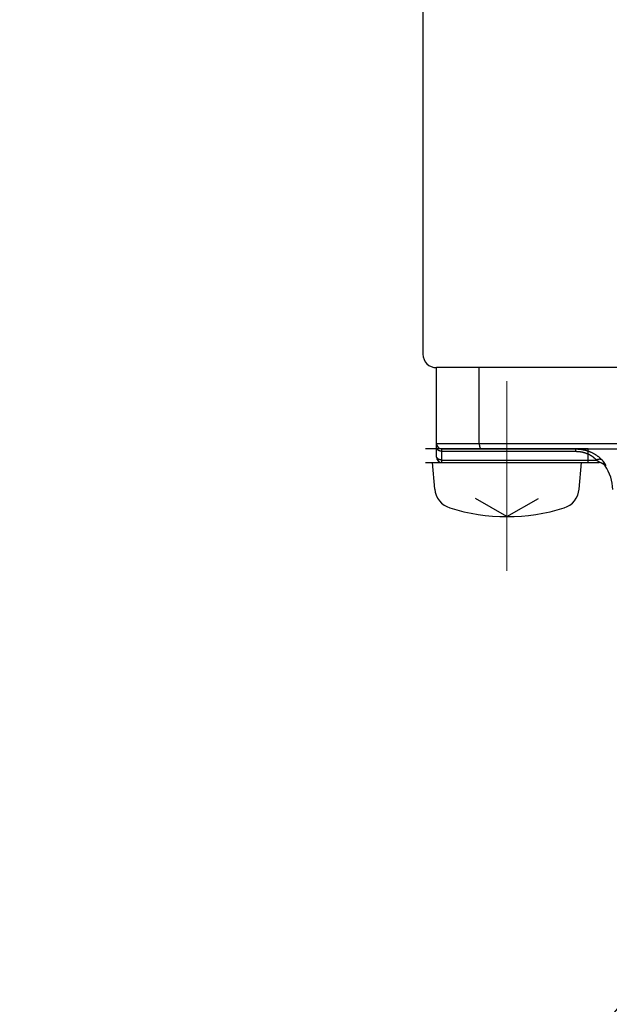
# Model space of a CAD drawing. Header units: millimetres. Extents: x 0 to 1071, y 0 to 742.
# Tile 98 of 128: x 256 to 278, y 422 to 458. Entities that reach past the tile are written whole.
import ezdxf

# ---------------------------------------------------------------- set-up
doc = ezdxf.new("R2010")
doc.units = ezdxf.units.MM
doc.header["$LTSCALE"] = 0.454724
doc.linetypes.add('CENTER', pattern=[50.8, 31.75, -6.35, 6.35, -6.35])
doc.layers.add('NoLayerName_001', color=7, linetype='Continuous')
doc.styles.get("Standard").update_dxf_attribs({"font": 'txt', "bigfont": 'extfont2'})
doc.dimstyles.get("Standard").update_dxf_attribs({"dimtxt": 2.5, "dimasz": 2.5, "dimexe": 1, "dimexo": 1, "dimtad": 1, "dimdec": 3, "dimzin": 0, "dimdsep": 46, "dimtxsty": 'Standard', "dimcen": 2.5, "dimadec": 3, "dimazin": 0, "dimtfac": 0.75, "dimtdec": 3, "dimtmove": 0, "dimatfit": 3, "dimfxl": 1, "dimarcsym": 0})

msp = doc.modelspace()

# ---------------------------------------------------------------- linework, layer by layer
at = {"layer": 'NoLayerName_001', "color": 7, "linetype": 'Continuous', "lineweight": 25}
for p, q in [((271.2765, 523.6236), (271.2765, 446)), ((296.7765, 445.5), (271.7765, 445.5)), ((310.7765, 445.5), (273.0765, 445.5)), ((271.3765, 442), (277.3765, 442)), ((271.7124, 441.0181), (271.6265, 442)), ((277.0405, 441.0181), (277.1265, 442)), ((274.3765, 440), (273.2136, 440.6714)), ((274.3765, 440), (275.5394, 440.6714))]:
    msp.add_line(p, q, dxfattribs=at)
at = {"layer": 'NoLayerName_001', "color": 60, "linetype": 'Continuous', "lineweight": 25}
for p, q in [((271.7765, 442.2), (271.7765, 445.5)), ((273.3535, 442.7), (273.3535, 445.5)), ((295.0265, 445.5), (273.5265, 445.5)), ((271.7765, 442.7), (296.7765, 442.7)), ((277.3765, 442.5), (271.3765, 442.5)), ((271.9765, 442.5), (296.5765, 442.5)), ((271.9765, 442), (271.9765, 442.5)), ((271.9765, 442.4121), (276.9034, 442.4121)), ((276.9034, 442.5), (276.9034, 442.4121)), ((277.3765, 442), (277.3765, 442.5)), ((271.9765, 442.0879), (277.6798, 442.0879)), ((271.9765, 442), (277.7814, 442)), ((277.9948, 441.875), (278.0237, 441.875))]:
    msp.add_line(p, q, dxfattribs=at)
at = {"layer": 'NoLayerName_001', "color": 4, "linetype": 'CENTER', "lineweight": 13}
msp.add_line((274.3765, 445), (274.3765, 438), dxfattribs=at)
at = {"layer": 'NoLayerName_001', "color": 7, "linetype": 'Continuous', "lineweight": 25}
for centre, radius, start, end in [((271.7765, 446), 0.5, 180, 270), ((272.5093, 441.0878), 0.8, 185, 252.47322), ((276.2436, 441.0878), 0.8, 287.52678, 355), ((274.3765, 447), 7, 252.47322, 287.52678)]:
    msp.add_arc(centre, radius, start, end, dxfattribs=at)
at = {"layer": 'NoLayerName_001', "color": 60, "linetype": 'Continuous', "lineweight": 25}
for centre, radius, start, end in [((271.9765, 442.7), 0.2, 180, 270), ((271.9765, 442.2), 0.2, 180, 270), ((277.781, 441.7019), 0.2981, 35.50192, 89.96817), ((277.7511, 441.7), 0.3, 35.68533, 77.93007), ((276.7765, 441), 1.5, 0, 35.68533)]:
    msp.add_arc(centre, radius, start, end, dxfattribs=at)
for points, knots in [([(273.3535, 442.7), (273.3535, 442.6983), (273.3536, 442.695), (273.3536, 442.6899), (273.3537, 442.6849), (273.3539, 442.6798), (273.3541, 442.6748), (273.3544, 442.6697), (273.3547, 442.6647), (273.3551, 442.6596), (273.3555, 442.6546), (273.3559, 442.6496), (273.3565, 442.6445), (273.357, 442.6395), (273.3577, 442.6345), (273.3583, 442.6295), (273.3591, 442.6245), (273.3599, 442.6195), (273.3607, 442.6145), (273.3616, 442.6096), (273.3626, 442.6046), (273.3637, 442.5997), (273.3648, 442.5947), (273.366, 442.5898), (273.3672, 442.5849), (273.3685, 442.5801), (273.3699, 442.5752), (273.3714, 442.5704), (273.373, 442.5656), (273.3747, 442.5608), (273.3765, 442.5561), (273.3784, 442.5514), (273.3804, 442.5468), (273.3825, 442.5422), (273.3848, 442.5377), (273.3872, 442.5333), (273.3898, 442.5289), (273.3925, 442.5247), (273.3955, 442.5206), (273.3986, 442.5166), (273.401, 442.5142), (273.4021, 442.513)], [0, 0, 0, 0, 0.00504769, 0.01009709, 0.01514791, 0.02019983, 0.02525261, 0.03030597, 0.0353597, 0.04041358, 0.04546743, 0.05052108, 0.05557441, 0.06062729, 0.06567964, 0.0707314, 0.07578253, 0.08083302, 0.08588284, 0.09093196, 0.09598043, 0.10102839, 0.10607612, 0.11112397, 0.11617244, 0.12122166, 0.12627115, 0.13132056, 0.13636989, 0.14141945, 0.14646989, 0.15152166, 0.15657353, 0.1616247, 0.16667554, 0.17172767, 0.17678339, 0.18184003, 0.18689505, 0.1919513, 0.19701749, 0.19701749, 0.19701749, 0.19701749]), ([(271.9765, 442.4121), (271.9739, 442.4122), (271.9688, 442.4122), (271.9611, 442.4125), (271.9534, 442.413), (271.9457, 442.4138), (271.9381, 442.4147), (271.9304, 442.4159), (271.9228, 442.4173), (271.9153, 442.4189), (271.9078, 442.4207), (271.9004, 442.4227), (271.893, 442.425), (271.8857, 442.4275), (271.8784, 442.4302), (271.8713, 442.4332), (271.8643, 442.4364), (271.8574, 442.4398), (271.8506, 442.4435), (271.844, 442.4475), (271.8375, 442.4517), (271.8312, 442.4562), (271.8251, 442.461), (271.8192, 442.4661), (271.8136, 442.4714), (271.8082, 442.477), (271.8032, 442.4829), (271.7984, 442.489), (271.7941, 442.4953), (271.7901, 442.502), (271.7866, 442.5088), (271.7836, 442.5159), (271.7811, 442.5232), (271.779, 442.5306), (271.7776, 442.5382), (271.7766, 442.5459), (271.7766, 442.551), (271.7765, 442.5536)], [0, 0, 0, 0, 0.00768699, 0.01538203, 0.02308358, 0.03079027, 0.03850084, 0.04621421, 0.0539295, 0.06164602, 0.06936332, 0.07708122, 0.08479945, 0.09251656, 0.10023144, 0.10794387, 0.11565459, 0.12336536, 0.13107906, 0.13879968, 0.14653244, 0.15428304, 0.16204727, 0.16981412, 0.17757462, 0.18532246, 0.1930543, 0.20077023, 0.20847412, 0.21617386, 0.22387466, 0.23157569, 0.23927889, 0.24698932, 0.25470295, 0.26240879, 0.2700989, 0.2700989, 0.2700989, 0.2700989]), ([(273.4021, 442.513), (273.4034, 442.5118), (273.4058, 442.5094), (273.4098, 442.5063), (273.4142, 442.5037), (273.4189, 442.5017), (273.4238, 442.5003), (273.4272, 442.5002), (273.4289, 442.5)], [0, 0, 0, 0, 0.005072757, 0.010138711, 0.015210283, 0.020314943, 0.025412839, 0.030469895, 0.030469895, 0.030469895, 0.030469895]), ([(276.9034, 442.5), (276.9155, 442.4999), (276.9397, 442.4998), (276.976, 442.4984), (277.0122, 442.4962), (277.0484, 442.4932), (277.0845, 442.4892), (277.1206, 442.4843), (277.1564, 442.4786), (277.1921, 442.4719), (277.2277, 442.4643), (277.263, 442.4557), (277.2981, 442.4462), (277.3329, 442.4358), (277.3674, 442.4245), (277.4016, 442.4122), (277.4354, 442.399), (277.4689, 442.3849), (277.5019, 442.3699), (277.5346, 442.3539), (277.5667, 442.337), (277.5984, 442.3192), (277.6296, 442.3005), (277.6602, 442.281), (277.6902, 442.2605), (277.7197, 442.2393), (277.7485, 442.2171), (277.7767, 442.1942), (277.8042, 442.1705), (277.831, 442.146), (277.8572, 442.1208), (277.874, 442.1034), (277.8824, 442.0947)], [0, 0, 0, 0, 0.0362718, 0.072566, 0.1088769, 0.1451994, 0.1815293, 0.2178633, 0.2541986, 0.2905337, 0.3268674, 0.3631985, 0.3995258, 0.4358488, 0.4721677, 0.5084835, 0.5447978, 0.5811132, 0.6174312, 0.6537512, 0.690073, 0.7263965, 0.7627219, 0.7990501, 0.8353825, 0.8717198, 0.908059, 0.9443955, 0.9807244, 1.0170401, 1.0533372, 1.0896097, 1.0896097, 1.0896097, 1.0896097]), ([(276.9034, 442.4121), (276.913, 442.412), (276.9323, 442.412), (276.9611, 442.4109), (276.9899, 442.4092), (277.0187, 442.4068), (277.0474, 442.4037), (277.0761, 442.3999), (277.1046, 442.3953), (277.133, 442.3901), (277.1613, 442.3841), (277.1894, 442.3773), (277.2173, 442.3698), (277.2449, 442.3616), (277.2724, 442.3526), (277.2996, 442.3429), (277.3265, 442.3324), (277.3531, 442.3211), (277.3793, 442.3091), (277.4052, 442.2964), (277.4308, 442.2829), (277.4559, 442.2686), (277.4806, 442.2537), (277.5049, 442.238), (277.5286, 442.2215), (277.5519, 442.2044), (277.5746, 442.1866), (277.5968, 442.1681), (277.6185, 442.149), (277.6395, 442.1292), (277.6601, 442.1089), (277.6732, 442.0948), (277.6798, 442.0879)], [0, 0, 0, 0, 0.02883602, 0.05769031, 0.08655801, 0.11543493, 0.14431763, 0.17320345, 0.20209056, 0.23097805, 0.25986561, 0.28875187, 0.31763546, 0.3465156, 0.37539223, 0.40426602, 0.43313841, 0.46201171, 0.49088795, 0.51976626, 0.54864556, 0.57752523, 0.60640521, 0.63528606, 0.66416905, 0.69305573, 0.7219447, 0.75083247, 0.77971492, 0.80858738, 0.83744477, 0.86628164, 0.86628164, 0.86628164, 0.86628164]), ([(271.8765, 442.1068), (271.8747, 442.1075), (271.8713, 442.109), (271.8662, 442.1113), (271.8612, 442.1137), (271.8562, 442.1162), (271.8513, 442.1189), (271.8465, 442.1217), (271.8418, 442.1247), (271.8371, 442.1278), (271.8326, 442.131), (271.8281, 442.1344), (271.8238, 442.1379), (271.8195, 442.1416), (271.8154, 442.1454), (271.8115, 442.1493), (271.8077, 442.1534), (271.804, 442.1576), (271.8005, 442.162), (271.7972, 442.1665), (271.7941, 442.1711), (271.7912, 442.1759), (271.7885, 442.1808), (271.7861, 442.1859), (271.7839, 442.191), (271.782, 442.1963), (271.7803, 442.2017), (271.7789, 442.2071), (271.7778, 442.2126), (271.777, 442.2181), (271.7765, 442.2237), (271.7765, 442.2274), (271.7765, 442.2293)], [0, 0, 0, 0, 0.00557263, 0.01114973, 0.01672994, 0.02231219, 0.02789573, 0.03348015, 0.03906541, 0.04465186, 0.05024015, 0.05582966, 0.06141876, 0.06700641, 0.07259226, 0.07817666, 0.08376077, 0.08934658, 0.09493639, 0.10052911, 0.10612255, 0.11171559, 0.11730827, 0.12290192, 0.12849928, 0.13410399, 0.13971446, 0.14532557, 0.15093267, 0.15653184, 0.16212016, 0.16769589, 0.16769589, 0.16769589, 0.16769589]), ([(271.9765, 442.0879), (271.9747, 442.0879), (271.9713, 442.0879), (271.9662, 442.088), (271.9611, 442.0883), (271.956, 442.0886), (271.9509, 442.089), (271.9459, 442.0895), (271.9408, 442.0901), (271.9357, 442.0908), (271.9306, 442.0916), (271.9256, 442.0925), (271.9205, 442.0935), (271.9155, 442.0946), (271.9105, 442.0958), (271.9055, 442.097), (271.9006, 442.0984), (271.8957, 442.0999), (271.8908, 442.1015), (271.886, 442.1031), (271.8812, 442.1049), (271.878, 442.1062), (271.8765, 442.1068)], [0, 0, 0, 0, 0.00510533, 0.01021029, 0.01531645, 0.0204254, 0.02553867, 0.03065746, 0.03578118, 0.04090868, 0.04603886, 0.05117069, 0.05630319, 0.06143547, 0.0665667, 0.07169614, 0.07682313, 0.08194709, 0.08706756, 0.09218416, 0.09729663, 0.10240481, 0.10240481, 0.10240481, 0.10240481]), ([(277.8825, 442.0946), (277.8806, 442.0959), (277.8767, 442.0985), (277.8705, 442.1019), (277.8641, 442.105), (277.8576, 442.1077), (277.8509, 442.11), (277.8441, 442.112), (277.8372, 442.1137), (277.8303, 442.1151), (277.8233, 442.1161), (277.8163, 442.1168), (277.8092, 442.1173), (277.8022, 442.1175), (277.7951, 442.1174), (277.7881, 442.1171), (277.7811, 442.1166), (277.7741, 442.1158), (277.7671, 442.1149), (277.7601, 442.1138), (277.7532, 442.1124), (277.7463, 442.1109), (277.7395, 442.1093), (277.7327, 442.1075), (277.7259, 442.1055), (277.7192, 442.1034), (277.7125, 442.1011), (277.7059, 442.0987), (277.6993, 442.0962), (277.6928, 442.0935), (277.6863, 442.0908), (277.6821, 442.0888), (277.6799, 442.0879)], [0, 0, 0, 0, 0.00703598, 0.01408653, 0.02115248, 0.02823085, 0.03531542, 0.04239707, 0.04946597, 0.05652377, 0.06357658, 0.07062831, 0.07768076, 0.08473376, 0.09178535, 0.09883256, 0.10587624, 0.11291889, 0.11996219, 0.12700702, 0.13405352, 0.14110111, 0.14814855, 0.1551943, 0.16223838, 0.16928136, 0.17632351, 0.18336487, 0.19040517, 0.19744392, 0.20448038, 0.21151358, 0.21151358, 0.21151358, 0.21151358]), ([(277.6799, 442.0879), (277.6806, 442.0875), (277.682, 442.0867), (277.6841, 442.0856), (277.6862, 442.0844), (277.6883, 442.0832), (277.6904, 442.0821), (277.6925, 442.0809), (277.6945, 442.0797), (277.6966, 442.0785), (277.6987, 442.0773), (277.7007, 442.0761), (277.7028, 442.0749), (277.7048, 442.0736), (277.7069, 442.0724), (277.7089, 442.0711), (277.711, 442.0699), (277.713, 442.0686), (277.715, 442.0673), (277.717, 442.0661), (277.719, 442.0648), (277.721, 442.0635), (277.723, 442.0622), (277.725, 442.0608), (277.727, 442.0595), (277.729, 442.0582), (277.731, 442.0568), (277.7329, 442.0555), (277.7349, 442.0541), (277.7369, 442.0527), (277.7388, 442.0513), (277.7407, 442.0499), (277.7427, 442.0485), (277.7446, 442.047), (277.7465, 442.0456), (277.7484, 442.0441), (277.7503, 442.0427), (277.7521, 442.0412), (277.754, 442.0397), (277.7558, 442.0382), (277.7571, 442.0371), (277.7577, 442.0366)], [0, 0, 0, 0, 0.002391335, 0.004782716, 0.007174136, 0.009565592, 0.01195708, 0.014348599, 0.016740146, 0.019131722, 0.021523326, 0.02391496, 0.026306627, 0.02869833, 0.031090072, 0.033481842, 0.035873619, 0.038265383, 0.040657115, 0.043048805, 0.045440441, 0.04783202, 0.050223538, 0.052615, 0.05500641, 0.057397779, 0.059789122, 0.062180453, 0.064571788, 0.066963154, 0.069354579, 0.071746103, 0.074137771, 0.076529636, 0.078921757, 0.081314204, 0.083707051, 0.086100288, 0.088493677, 0.090886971, 0.093279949, 0.093279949, 0.093279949, 0.093279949]), ([(277.7577, 442.0366), (277.7583, 442.0361), (277.7595, 442.0351), (277.7613, 442.0335), (277.7631, 442.0319), (277.7649, 442.0303), (277.7666, 442.0287), (277.7684, 442.0271), (277.7701, 442.0254), (277.7718, 442.0237), (277.7734, 442.022), (277.7751, 442.0202), (277.7767, 442.0185), (277.7782, 442.0166), (277.7798, 442.0148), (277.7812, 442.0129), (277.7826, 442.0109), (277.7838, 442.0088), (277.7848, 442.0067), (277.7856, 442.0044), (277.7857, 442.0018), (277.7836, 442), (277.782, 442.0001), (277.7812, 442)], [0, 0, 0, 0, 0.002392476, 0.004784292, 0.007175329, 0.009565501, 0.011954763, 0.014343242, 0.016731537, 0.019120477, 0.021511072, 0.023904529, 0.026302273, 0.028705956, 0.031114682, 0.0335205, 0.035917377, 0.038304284, 0.04068639, 0.043086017, 0.045482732, 0.04785554, 0.050252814, 0.050252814, 0.050252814, 0.050252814]), ([(277.9588, 442.0042), (277.958, 442.0052), (277.9565, 442.0073), (277.9542, 442.0103), (277.9519, 442.0134), (277.9496, 442.0164), (277.9473, 442.0194), (277.9449, 442.0224), (277.9426, 442.0255), (277.9402, 442.0284), (277.9378, 442.0314), (277.9354, 442.0344), (277.933, 442.0374), (277.9306, 442.0403), (277.9281, 442.0433), (277.9257, 442.0462), (277.9232, 442.0492), (277.9208, 442.0521), (277.9183, 442.055), (277.9158, 442.0579), (277.9133, 442.0608), (277.9108, 442.0637), (277.9082, 442.0665), (277.9057, 442.0694), (277.9032, 442.0722), (277.9006, 442.0751), (277.898, 442.0779), (277.8955, 442.0808), (277.8929, 442.0836), (277.8903, 442.0864), (277.8877, 442.0892), (277.885, 442.092), (277.8833, 442.0938), (277.8824, 442.0947)], [0, 0, 0, 0, 0.00382402, 0.00764803, 0.01147202, 0.01529598, 0.0191199, 0.0229438, 0.0267677, 0.03059161, 0.03441554, 0.0382395, 0.04206349, 0.04588751, 0.04971157, 0.05353566, 0.05735978, 0.06118391, 0.06500807, 0.06883222, 0.07265638, 0.07648052, 0.08030465, 0.08412877, 0.08795285, 0.0917769, 0.09560091, 0.09942487, 0.10324878, 0.10707261, 0.11089638, 0.11472005, 0.11854363, 0.11854363, 0.11854363, 0.11854363]), ([(278.0237, 441.875), (278.0247, 441.8757), (278.0275, 441.8769), (278.0268, 441.8813), (278.0264, 441.8849), (278.0254, 441.8886), (278.0242, 441.8923), (278.0229, 441.8959), (278.0216, 441.8995), (278.0201, 441.903), (278.0186, 441.9065), (278.017, 441.91), (278.0154, 441.9134), (278.0137, 441.9169), (278.012, 441.9203), (278.0102, 441.9237), (278.0084, 441.9271), (278.0066, 441.9304), (278.0048, 441.9338), (278.0029, 441.9371), (278.001, 441.9404), (277.9991, 441.9437), (277.9971, 441.947), (277.9951, 441.9503), (277.9931, 441.9536), (277.9911, 441.9568), (277.9891, 441.9601), (277.987, 441.9633), (277.985, 441.9665), (277.9829, 441.9697), (277.9808, 441.9729), (277.9787, 441.9761), (277.9765, 441.9792), (277.9744, 441.9824), (277.9722, 441.9855), (277.97, 441.9887), (277.9678, 441.9918), (277.9656, 441.9949), (277.9633, 441.998), (277.9611, 442.0011), (277.9596, 442.0032), (277.9588, 442.0042)], [0, 0, 0, 0, 0.00365666, 0.00757764, 0.01137651, 0.01517659, 0.01901428, 0.02285067, 0.02667422, 0.03049323, 0.03431426, 0.03813816, 0.04196353, 0.04578871, 0.04961291, 0.05343651, 0.05725985, 0.06108322, 0.06490675, 0.06873045, 0.07255431, 0.07637824, 0.08020216, 0.08402609, 0.08785006, 0.0916741, 0.09549822, 0.09932242, 0.1031467, 0.10697103, 0.11079539, 0.11461973, 0.11844401, 0.12226821, 0.12609235, 0.12991645, 0.13374051, 0.13756456, 0.1413886, 0.14521264, 0.14903667, 0.14903667, 0.14903667, 0.14903667])]:
    msp.add_open_spline(points, degree=3, knots=knots, dxfattribs=at)

# ---------------------------------------------------------------- leaders
at = {"layer": 'NoLayerName_001', "color": 3, "linetype": 'Continuous', "lineweight": 13, "annotation_type": 0, "has_hookline": 1, "hookline_direction": 1, "text_width": 66.7542}
msp.add_leader([(283.9113, 428.5586), (256.6479, 395.0539), (251.6479, 395.0539)], dimstyle='Standard', override={"dimtxt": 8.75, "dimasz": 5, "dimldrblk": 'OPEN30'}, dxfattribs=at)

doc.saveas('drawing.dxf')
